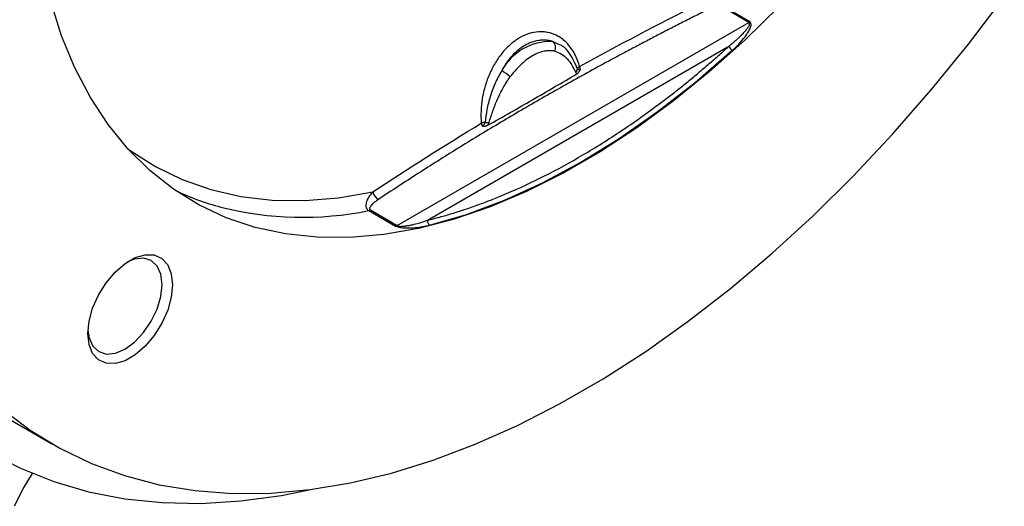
# Model space of a CAD drawing. Header units: inches. Extents: x 1.3 to 88, y 0 to 57.3.
# Tile 15 of 31: x 38.5 to 42.5, y 44.8 to 46.7. Entities that reach past the tile are written whole.
import ezdxf

# ---------------------------------------------------------------- set-up
doc = ezdxf.new("R2010")
doc.units = ezdxf.units.IN
doc.header["$LTSCALE"] = 2
doc.header["$MEASUREMENT"] = 0

msp = doc.modelspace()

# ---------------------------------------------------------------- linework, layer by layer
for p, q in [((41.462348, 46.714725), (41.354593, 46.776931)), ((41.465756, 46.717343), (41.358002, 46.779549)), ((40.050541, 45.899707), (41.462348, 46.714725)), ((40.699371, 46.626853), (40.67351, 46.638503)), ((40.171802, 45.920721), (41.38176, 46.619215)), ((39.935953, 45.959273), (40.043707, 45.897068)), ((39.942786, 45.961912), (40.050541, 45.899707)), ((38.489319, 45.124604), (38.666096, 45.022553))]:
    msp.add_line(p, q)
at = {"flags": 128}
for points in [[(37.499341, 47.007173), (37.504241, 46.808324), (37.518926, 46.615758), (37.54335, 46.430082), (37.577436, 46.251879), (37.621076, 46.08171), (37.674134, 45.92011), (37.736442, 45.767588), (37.807804, 45.624625), (37.887996, 45.491668), (37.976765, 45.369138), (38.073833, 45.257419), (38.178894, 45.156863), (38.291616, 45.067787), (38.411647, 44.99047), (38.538607, 44.925156), (38.672097, 44.87205), (38.811698, 44.83132), (38.95697, 44.803094), (39.107456, 44.78746), (39.262683, 44.784468), (39.422162, 44.794126), (39.585392, 44.816406), (39.70838, 44.840998)], [(38.46447, 45.163486), (38.576866, 45.078584), (38.696484, 45.005505), (38.822933, 44.944488), (38.955802, 44.895731), (39.094656, 44.859393), (39.239044, 44.835593), (39.388493, 44.824409), (39.542516, 44.825876), (39.700612, 44.839991), (39.862264, 44.866707), (40.026945, 44.905937), (40.194118, 44.957554), (40.363238, 45.021388), (40.533753, 45.097231), (40.705106, 45.184837), (40.87674, 45.283918), (41.048094, 45.394154), (41.218608, 45.515182), (41.387728, 45.64661), (41.554901, 45.788008), (41.719582, 45.938914), (41.881234, 46.098838), (42.03933, 46.267256), (42.193354, 46.44362), (42.342803, 46.627355), (42.48719, 46.817861)], [(41.58511, 46.780547), (41.445606, 46.644076), (41.303178, 46.516801), (41.158463, 46.399291), (41.012106, 46.292072), (40.864761, 46.195621), (40.717086, 46.11037), (40.569741, 46.0367), (40.423384, 45.974939), (40.278668, 45.925364), (40.13624, 45.888195), (39.996737, 45.863599), (39.86078, 45.851686), (39.728978, 45.852508), (39.601918, 45.866063), (39.480169, 45.892289), (39.364274, 45.93107), (39.25475, 45.982232), (39.152088, 46.045547), (39.056745, 46.120731), (38.969148, 46.20745), (38.889686, 46.305316), (38.818717, 46.413892), (38.756555, 46.532693), (38.70348, 46.661187), (38.659727, 46.798803)], [(40.17949, 45.901138), (40.328865, 45.944452), (40.480464, 46.001163), (40.633553, 46.070996), (40.787388, 46.153612), (40.941223, 46.24861), (41.094311, 46.355529), (41.245911, 46.473851), (41.395285, 46.603001)], [(38.967965, 46.208759), (38.97852, 46.20102), (39.079657, 46.136463), (39.187742, 46.08407), (39.302282, 46.044079), (39.422757, 46.016673), (39.548618, 46.001976), (39.679292, 46.000054), (39.814186, 46.010918), (39.952684, 46.034516)], [(39.148482, 45.662092), (39.143541, 45.612243), (39.129003, 45.559585), (39.105714, 45.50718), (39.075028, 45.458071), (39.038727, 45.415115), (38.998922, 45.380806), (38.957925, 45.357139), (38.918119, 45.345489), (38.881819, 45.346534), (38.851132, 45.360212), (38.827843, 45.385729), (38.813306, 45.421602), (38.808364, 45.465746), (38.813306, 45.515595), (38.827843, 45.568252), (38.851132, 45.620658), (38.881819, 45.669766), (38.918119, 45.712723), (38.957925, 45.747031), (38.998922, 45.770698), (39.038727, 45.782348), (39.075028, 45.781303), (39.105714, 45.767625), (39.129003, 45.742108), (39.143541, 45.706235), (39.148482, 45.662092)], [(39.106692, 45.662092), (39.10161, 45.703739), (39.086708, 45.73668), (39.063003, 45.758669), (39.03211, 45.768209), (38.996135, 45.764648), (38.967607, 45.753655)], [(38.808707, 45.478401), (38.813447, 45.448223), (38.828348, 45.415282), (38.852053, 45.393293), (38.882946, 45.383754), (38.918922, 45.387314), (38.957528, 45.403732), (38.996135, 45.431888), (39.03211, 45.469864), (39.063003, 45.515072), (39.086708, 45.56443), (39.10161, 45.614576), (39.106692, 45.662092)], [(38.585457, 44.904819), (38.551339, 44.849675), (38.51253, 44.772583)]]:
    msp.add_lwpolyline(points, dxfattribs=at)
for centre, radius, start, end in [((41.45341, 46.729893), 0.017605, 300.509566, 314.532602), ((40.668051, 46.412873), 0.225696, 88.613879, 151.380784), ((40.655237, 46.613629), 0.030865, 332.080533, 53.696412), ((41.411677, 46.630421), 0.031947, 200.535425, 239.128893), ((40.3843, 46.372727), 0.171204, 45.939759, 59.989307), ((40.746732, 46.532583), 0.027854, 316.661996, 351.509647), ((40.418157, 46.372502), 0.060001, 255.736268, 270.687189), ((39.618489, 47.008323), 1.071061, 244.573975, 255.064443), ((39.996449, 46.043261), 0.044629, 191.299897, 240.968406), ((39.670442, 47.274751), 1.342005, 255.852979, 281.411025), ((39.931663, 45.980549), 0.021704, 281.399903, 300.832184), ((40.039418, 45.918343), 0.021704, 281.399903, 300.832184), ((40.034241, 45.871697), 0.032408, 51.03258, 59.802965), ((40.035363, 45.904814), 0.020824, 329.263751, 337.646397), ((40.19021, 45.916647), 0.018854, 167.523326, 235.348595)]:
    msp.add_arc(centre, radius, start, end)
for points, knots in [([(41.318997, 46.777177), (41.301597, 46.768487), (41.266895, 46.751155), (41.215259, 46.725051), (41.164118, 46.698962), (41.113491, 46.672876), (41.063371, 46.646797), (41.013761, 46.620723), (40.92252, 46.572282), (40.791182, 46.5009), (40.621691, 46.40529), (40.455398, 46.307861), (40.319653, 46.225298), (40.212629, 46.158395), (40.133217, 46.107849), (40.05377, 46.056452), (40.001199, 46.021698), (39.97479, 46.004239)], [0, 0, 0, 0, 0.036349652, 0.072493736, 0.108433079, 0.144168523, 0.179700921, 0.215031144, 0.250160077, 0.37553678, 0.499991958, 0.624518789, 0.749826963, 0.811487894, 0.873733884, 0.936569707, 1, 1, 1, 1]), ([(41.38176, 46.619215), (41.386069, 46.622697), (41.394309, 46.629358), (41.405737, 46.639158), (41.415817, 46.648176), (41.424578, 46.656389), (41.434265, 46.665926), (41.444186, 46.676478), (41.452451, 46.686446), (41.457516, 46.693529), (41.460421, 46.698156), (41.462579, 46.702263), (41.464002, 46.705838), (41.464719, 46.708888), (41.464704, 46.711388), (41.464036, 46.713425), (41.462886, 46.714311), (41.462348, 46.714725)], [0, 0, 0, 0, 0.12088879, 0.23120692, 0.33096059, 0.42015821, 0.49881161, 0.6361077, 0.748887, 0.79882382, 0.84289545, 0.8812261, 0.91400529, 0.9415374, 0.96433798, 0.9833122, 1, 1, 1, 1]), ([(41.395285, 46.603001), (41.404716, 46.611561), (41.413757, 46.620342), (41.430891, 46.638412), (41.438995, 46.647696), (41.450079, 46.662154), (41.453593, 46.667063), (41.460092, 46.677131), (41.46307, 46.68227), (41.467971, 46.692664), (41.47, 46.698012), (41.471083, 46.706008), (41.471105, 46.70868), (41.469734, 46.71363), (41.468267, 46.715894), (41.465756, 46.717343)], [0, 0, 0, 0, 0.25, 0.25, 0.5, 0.5, 0.625, 0.625, 0.75, 0.75, 0.875, 0.875, 0.9375, 0.9375, 1, 1, 1, 1]), ([(40.782581, 46.537875), (40.778486, 46.552561), (40.773371, 46.566268), (40.761183, 46.591795), (40.754069, 46.603669), (40.737949, 46.625185), (40.729109, 46.634625), (40.714715, 46.646851), (40.709727, 46.650601), (40.69936, 46.657436), (40.693953, 46.660532), (40.677411, 46.668634), (40.665941, 46.672498), (40.648089, 46.676006), (40.64203, 46.676792), (40.62969, 46.677569), (40.623398, 46.677555), (40.604597, 46.676306), (40.59203, 46.67389), (40.566835, 46.665892), (40.554101, 46.660224), (40.54185, 46.653152)], [0, 0, 0, 0, 0.125, 0.125, 0.25, 0.25, 0.375, 0.375, 0.4375, 0.4375, 0.5, 0.5, 0.625, 0.625, 0.6875, 0.6875, 0.75, 0.75, 0.875, 0.875, 1, 1, 1, 1]), ([(40.54185, 46.653152), (40.529612, 46.646088), (40.517753, 46.637616), (40.500531, 46.622782), (40.494859, 46.617451), (40.483915, 46.606264), (40.478627, 46.600398), (40.463302, 46.582012), (40.453795, 46.568706), (40.436224, 46.539968), (40.428374, 46.524873), (40.418038, 46.501424), (40.414826, 46.49346), (40.408872, 46.477236), (40.406119, 46.468934), (40.398683, 46.443928), (40.394815, 46.427156), (40.389164, 46.393418), (40.387381, 46.376313), (40.386037, 46.342711), (40.386453, 46.326228), (40.387969, 46.310071)], [0, 0, 0, 0, 0.125, 0.125, 0.1875, 0.1875, 0.25, 0.25, 0.375, 0.375, 0.5, 0.5, 0.5625, 0.5625, 0.625, 0.625, 0.75, 0.75, 0.875, 0.875, 1, 1, 1, 1]), ([(40.67351, 46.638503), (40.671229, 46.639131), (40.666689, 46.640381), (40.659788, 46.641765), (40.652879, 46.642787), (40.645964, 46.643419), (40.639057, 46.643679), (40.63217, 46.643573), (40.625313, 46.643111), (40.611301, 46.641449), (40.590111, 46.636151), (40.562321, 46.62322), (40.535741, 46.60477), (40.515214, 46.585232), (40.500048, 46.567447), (40.489379, 46.553142), (40.479188, 46.537686), (40.473036, 46.526583), (40.46993, 46.520978)], [0, 0, 0, 0, 0.03232037, 0.06433328, 0.09604127, 0.12744691, 0.1585529, 0.18936198, 0.21987698, 0.25010081, 0.3758082, 0.49995542, 0.62411576, 0.74985883, 0.81060828, 0.87253359, 0.93565713, 1, 1, 1, 1]), ([(40.171802, 45.920721), (40.179963, 45.922769), (40.196279, 45.926865), (40.220846, 45.933477), (40.245469, 45.940431), (40.270154, 45.947759), (40.294901, 45.955452), (40.319709, 45.963513), (40.344579, 45.971941), (40.36951, 45.980737), (40.394503, 45.989901), (40.419557, 45.999431), (40.444673, 46.009329), (40.512214, 46.036867), (40.622811, 46.087234), (40.776771, 46.169909), (40.930742, 46.264997), (41.047361, 46.346534), (41.126834, 46.406273), (41.169778, 46.43956), (41.212543, 46.473721), (41.25513, 46.508752), (41.297535, 46.544671), (41.339779, 46.581406), (41.367762, 46.606608), (41.38176, 46.619215)], [0, 0, 0, 0, 0.020757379, 0.041501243, 0.062234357, 0.082959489, 0.10367941, 0.124396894, 0.145114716, 0.165835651, 0.186562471, 0.207297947, 0.228044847, 0.248805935, 0.374391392, 0.500001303, 0.625586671, 0.751196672, 0.786771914, 0.822313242, 0.857834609, 0.893349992, 0.928873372, 0.964418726, 1, 1, 1, 1]), ([(40.682509, 46.599177), (40.680672, 46.599573), (40.677008, 46.600361), (40.671323, 46.601082), (40.66552, 46.60146), (40.659586, 46.601461), (40.653523, 46.601095), (40.647331, 46.600358), (40.63545, 46.598282), (40.617377, 46.592893), (40.592943, 46.580968), (40.568498, 46.564679), (40.548809, 46.547814), (40.533862, 46.532874), (40.52327, 46.521191), (40.513033, 46.508861), (40.506589, 46.500133), (40.503358, 46.495756)], [0, 0, 0, 0, 0.035014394, 0.069874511, 0.104644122, 0.1393875, 0.174169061, 0.209053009, 0.244102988, 0.371985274, 0.500018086, 0.627897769, 0.755933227, 0.817093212, 0.877927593, 0.938781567, 1, 1, 1, 1]), ([(40.682509, 46.599177), (40.692539, 46.59681), (40.70167, 46.592875), (40.718425, 46.582386), (40.726089, 46.575768), (40.73986, 46.560485), (40.745936, 46.551866), (40.756995, 46.533309), (40.761909, 46.52329), (40.76699, 46.513467)], [0, 0, 0, 0, 0.25, 0.25, 0.5, 0.5, 0.75, 0.75, 1, 1, 1, 1]), ([(40.77428, 46.52847), (40.762916, 46.553201), (40.745608, 46.590867), (40.716271, 46.619758), (40.702148, 46.625687), (40.699371, 46.626853)], [0, 0, 0, 0, 0.60567679, 0.9224766, 1, 1, 1, 1]), ([(40.46993, 46.520978), (40.459805, 46.504724), (40.450939, 46.487828), (40.43548, 46.453129), (40.428858, 46.435183), (40.418044, 46.399617), (40.413831, 46.381977), (40.407352, 46.347418), (40.405137, 46.330497), (40.403373, 46.31435)], [0, 0, 0, 0, 0.25, 0.25, 0.5, 0.5, 0.75, 0.75, 1, 1, 1, 1]), ([(40.771386, 46.508415), (40.772262, 46.508972), (40.773976, 46.51006), (40.776255, 46.511955), (40.778269, 46.513944), (40.780801, 46.516923), (40.783543, 46.521026), (40.785246, 46.524969), (40.786054, 46.526842)], [0, 0, 0, 0, 0.13394424, 0.26188873, 0.38371816, 0.49941207, 0.76224256, 1, 1, 1, 1]), ([(40.782581, 46.537875), (40.781764, 46.53727), (40.780302, 46.536188), (40.778662, 46.534688), (40.776962, 46.532921), (40.775373, 46.530869), (40.774622, 46.52922), (40.77428, 46.52847)], [0, 0, 0, 0, 0.20364775, 0.36413822, 0.48144673, 0.76413699, 1, 1, 1, 1]), ([(40.786054, 46.526842), (40.785555, 46.526556), (40.784554, 46.525983), (40.782613, 46.525195), (40.779779, 46.524668), (40.777149, 46.525321), (40.77527, 46.526837), (40.77461, 46.527926), (40.77428, 46.52847)], [0, 0, 0, 0, 0.10234519, 0.20471602, 0.40243546, 0.70812874, 0.85408267, 1, 1, 1, 1]), ([(40.786054, 46.526842), (40.785649, 46.527783), (40.784844, 46.52965), (40.783884, 46.532457), (40.783103, 46.535209), (40.782754, 46.536991), (40.782581, 46.537875)], [0, 0, 0, 0, 0.25588459, 0.50784491, 0.75588273, 1, 1, 1, 1]), ([(40.414481, 46.302379), (40.473961, 46.335701), (40.533447, 46.369685), (40.652419, 46.438365), (40.711905, 46.473063), (40.771386, 46.508416)], [0, 0, 0, 0, 0.5, 0.5, 1, 1, 1, 1]), ([(40.418876, 46.312505), (40.423955, 46.328185), (40.428865, 46.343868), (40.439913, 46.375164), (40.445979, 46.390777), (40.459718, 46.421902), (40.467404, 46.437426), (40.484188, 46.467317), (40.493328, 46.481808), (40.503358, 46.495756)], [0, 0, 0, 0, 0.25, 0.25, 0.5, 0.5, 0.75, 0.75, 1, 1, 1, 1]), ([(40.403373, 46.31435), (40.402497, 46.314207), (40.400625, 46.313901), (40.397732, 46.313289), (40.394751, 46.312526), (40.391343, 46.311474), (40.389235, 46.310597), (40.387969, 46.310071)], [0, 0, 0, 0, 0.1520805, 0.3250234, 0.5188222, 0.71088149, 1, 1, 1, 1]), ([(40.387969, 46.310071), (40.38815, 46.309191), (40.388515, 46.307417), (40.38933, 46.304685), (40.390334, 46.301904), (40.391175, 46.300058), (40.391599, 46.299127)], [0, 0, 0, 0, 0.24415005, 0.4921988, 0.74414819, 1, 1, 1, 1]), ([(40.403373, 46.31435), (40.403172, 46.313766), (40.402769, 46.312599), (40.402005, 46.310859), (40.400972, 46.30882), (40.399546, 46.306554), (40.397438, 46.303818), (40.394766, 46.301096), (40.392655, 46.299784), (40.391599, 46.299127)], [0, 0, 0, 0, 0.09247077, 0.18495234, 0.27745561, 0.42384553, 0.57041028, 0.785212, 1, 1, 1, 1]), ([(40.391599, 46.299127), (40.392495, 46.298938), (40.394334, 46.298549), (40.397245, 46.298302), (40.400316, 46.29831), (40.404276, 46.298718), (40.409197, 46.299808), (40.412663, 46.301494), (40.414481, 46.302378)], [0, 0, 0, 0, 0.11589126, 0.23791231, 0.36626201, 0.50096423, 0.73831106, 1, 1, 1, 1]), ([(39.952684, 46.034516), (39.947961, 46.029349), (39.94359, 46.023993), (39.935768, 46.012805), (39.932302, 46.00698), (39.928215, 45.997696), (39.927045, 45.99451), (39.925295, 45.987971), (39.924702, 45.984613), (39.924511, 45.977595), (39.924884, 45.97389), (39.927932, 45.966312), (39.930785, 45.962257), (39.935953, 45.959273)], [0, 0, 0, 0, 0.25, 0.25, 0.5, 0.5, 0.625, 0.625, 0.75, 0.75, 0.875, 0.875, 1, 1, 1, 1]), ([(39.97479, 46.004239), (39.972305, 46.002553), (39.967479, 45.99928), (39.960885, 45.994309), (39.955053, 45.98948), (39.949594, 45.984395), (39.944824, 45.979178), (39.94153, 45.974381), (39.939863, 45.970581), (39.939329, 45.967778), (39.939633, 45.965397), (39.940678, 45.963393), (39.942102, 45.962393), (39.942786, 45.961912)], [0, 0, 0, 0, 0.13631655, 0.26469091, 0.38537925, 0.49868993, 0.63291813, 0.74822458, 0.81545765, 0.87384825, 0.92096557, 0.96200327, 1, 1, 1, 1]), ([(40.043707, 45.897068), (40.044841, 45.89697), (40.046936, 45.896789), (40.050575, 45.896707), (40.053092, 45.896823), (40.054622, 45.896894)], [0, 0, 0, 0, 0.3160436, 0.58428406, 1, 1, 1, 1]), ([(40.053261, 45.894171), (40.056429, 45.893232), (40.059724, 45.892537), (40.066125, 45.891455), (40.069221, 45.891069), (40.078337, 45.890173), (40.084201, 45.889922), (40.101362, 45.889728), (40.112085, 45.89034), (40.132622, 45.8923), (40.142419, 45.893672), (40.161397, 45.896987), (40.170572, 45.898936), (40.17949, 45.901138)], [0, 0, 0, 0, 0.0625, 0.0625, 0.125, 0.125, 0.25, 0.25, 0.5, 0.5, 0.75, 0.75, 1, 1, 1, 1]), ([(40.054622, 45.896894), (40.055359, 45.89679), (40.056928, 45.896567), (40.059411, 45.896387), (40.06215, 45.896288), (40.065144, 45.896291), (40.068391, 45.896391), (40.071888, 45.896593), (40.075631, 45.896901), (40.079618, 45.897316), (40.083845, 45.897844), (40.091456, 45.898941), (40.102961, 45.901019), (40.121037, 45.905064), (40.144579, 45.911462), (40.161988, 45.917383), (40.171802, 45.920721)], [0, 0, 0, 0, 0.01504616, 0.03204801, 0.05116156, 0.07249658, 0.09613187, 0.12212536, 0.15052051, 0.18135065, 0.21464179, 0.25041457, 0.36441907, 0.50060391, 0.7184911, 1, 1, 1, 1])]:
    msp.add_open_spline(points, degree=3, knots=knots)
for points in [[(40.782583, 46.537875), (40.93829, 46.623927), (41.097695, 46.707676), (41.260309, 46.789392)], [(40.76699, 46.513467), (40.768097, 46.511329), (40.769586, 46.509617), (40.771386, 46.508414)], [(39.952684, 46.034516), (40.094337, 46.128478), (40.239295, 46.220417), (40.387971, 46.31007)], [(40.414481, 46.302377), (40.41628, 46.305657), (40.41777, 46.30909), (40.418876, 46.312505)], [(40.043707, 45.897068), (40.046886, 45.896092), (40.050064, 45.895118), (40.053261, 45.894171)]]:
    msp.add_open_spline(points, degree=3)

doc.saveas('drawing.dxf')
